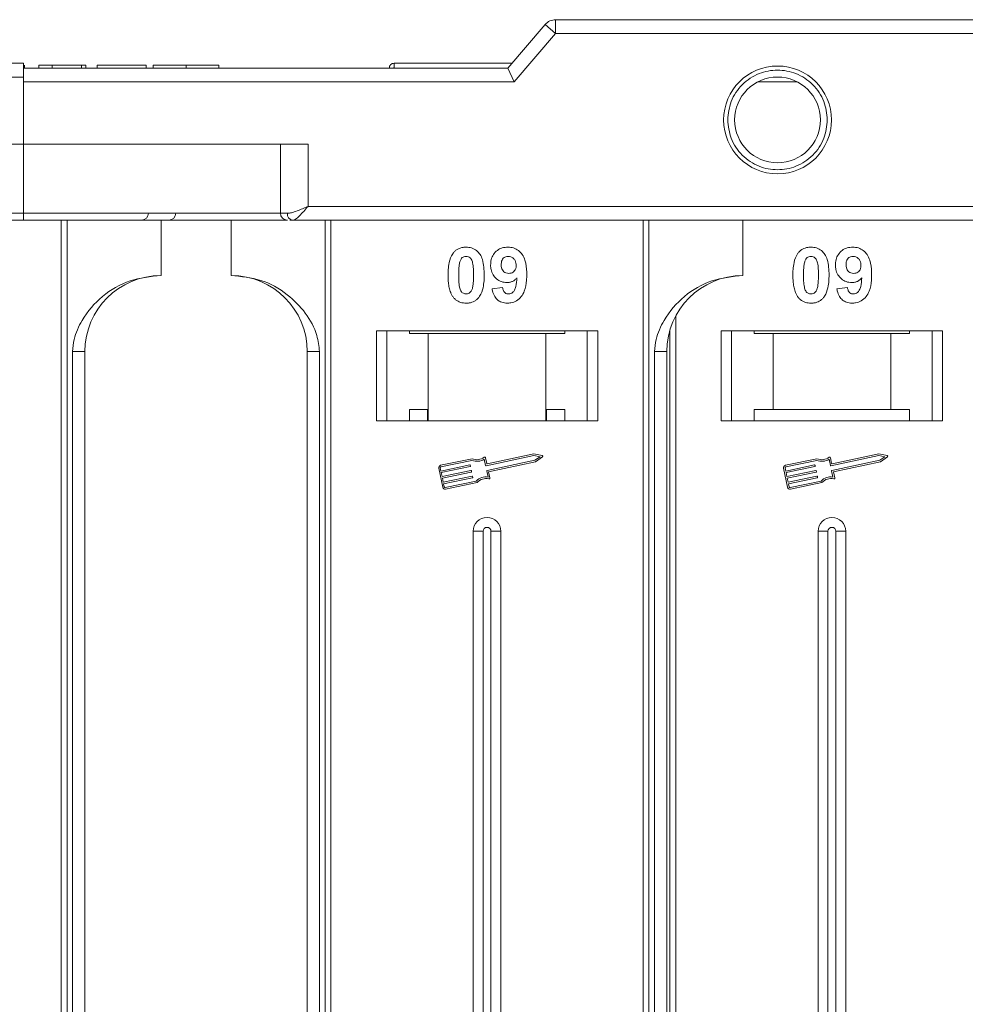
# Model space of a CAD drawing. Header units: millimetres. Extents: x -1004 to 529, y -22 to 1052.
# Tile 25 of 78: x -171 to -102, y 401 to 472. Entities that reach past the tile are written whole.
import ezdxf

# ---------------------------------------------------------------- set-up
doc = ezdxf.new("R2010")
doc.units = ezdxf.units.MM

msp = doc.modelspace()

# ---------------------------------------------------------------- linework, layer by layer
at = {"color": 7, "linetype": 'Continuous', "lineweight": 15}
for p, q in [((-131.772, 471.176), (-131.772, 472.176)), ((-79.232, 472.176), (-131.772, 472.176)), ((-132.531, 471.826), (-135.232, 468.676)), ((-131.772, 471.176), (-132.531, 471.826)), ((-134.772, 467.676), (-131.772, 471.176)), ((-131.772, 471.176), (-79.232, 471.176)), ((-135.232, 468.676), (-170.232, 468.676)), ((-143.802, 468.676), (-170.232, 468.676)), ((-170.161, 468.676), (-170.161, 468.876)), ((-169.136, 468.676), (-169.136, 468.876)), ((-169.136, 468.876), (-168.174, 468.876)), ((-168.174, 468.876), (-168.174, 468.676)), ((-168.174, 468.876), (-166.059, 468.876)), ((-166.059, 468.876), (-166.059, 468.676)), ((-166.059, 468.876), (-165.738, 468.876)), ((-165.738, 468.876), (-165.738, 468.676)), ((-164.905, 468.876), (-161.379, 468.876)), ((-164.905, 468.676), (-164.905, 468.876)), ((-161.379, 468.876), (-161.379, 468.676)), ((-160.866, 468.876), (-160.866, 468.676)), ((-158.488, 468.676), (-158.488, 468.876)), ((-156.123, 468.676), (-156.123, 468.876)), ((-143.452, 469.026), (-143.452, 469.026)), ((-135.232, 468.676), (-134.772, 467.676)), ((-170.232, 468.026), (-185.66, 468.026)), ((-170.232, 467.676), (-170.232, 468.026)), ((-170.232, 463.176), (-170.232, 467.676)), ((-170.232, 467.676), (-134.772, 467.676)), ((-117.163, 467.676), (-114.301, 467.676)), ((-187.66, 463.176), (-170.232, 463.176)), ((-149.669, 463.176), (-170.232, 463.176)), ((-170.232, 463.176), (-170.232, 458.176)), ((-151.669, 463.176), (-151.669, 458.176)), ((-149.669, 458.676), (-149.669, 463.176)), ((-79.232, 458.676), (-149.669, 458.676)), ((-170.232, 458.176), (-219.803, 458.176)), ((-170.232, 458.176), (-170.232, 457.676)), ((-151.669, 458.176), (-170.232, 458.176)), ((-151.669, 458.176), (-151.159, 458.176)), ((-219.803, 457.676), (-170.232, 457.676)), ((-167.514, 457.676), (-167.514, 332.676)), ((-167.095, 332.676), (-167.095, 457.676)), ((-160.302, 453.676), (-160.302, 457.676)), ((-155.232, 457.676), (-155.232, 453.676)), ((-155.232, 457.676), (-151.174, 457.676)), ((-150.999, 457.676), (-150.787, 457.676)), ((-150.787, 457.676), (-79.232, 457.676)), ((-148.439, 457.676), (-148.439, 332.676)), ((-148.02, 332.676), (-148.02, 457.676)), ((-125.444, 457.676), (-125.444, 332.676)), ((-125.025, 332.676), (-125.025, 457.676)), ((-118.232, 453.676), (-118.232, 457.676)), ((-136.373, 452.72), (-135.604, 452.804)), ((-111.443, 452.72), (-110.674, 452.804)), ((-123.09, 332.676), (-123.09, 450.753)), ((-128.732, 449.676), (-144.732, 449.676)), ((-144.732, 449.676), (-144.732, 443.176)), ((-143.982, 443.176), (-143.982, 449.676)), ((-142.345, 449.476), (-142.345, 449.676)), ((-142.345, 449.476), (-140.982, 449.476)), ((-140.982, 449.476), (-140.982, 443.176)), ((-132.482, 449.476), (-140.982, 449.476)), ((-132.482, 443.176), (-132.482, 449.476)), ((-132.482, 449.476), (-131.118, 449.476)), ((-131.118, 449.676), (-131.118, 449.476)), ((-129.482, 449.676), (-129.482, 443.176)), ((-128.732, 443.176), (-128.732, 449.676)), ((-123.509, 449.723), (-123.509, 332.676)), ((-103.802, 449.676), (-119.802, 449.676)), ((-119.802, 449.676), (-119.802, 443.176)), ((-119.052, 443.176), (-119.052, 449.676)), ((-117.416, 449.476), (-117.416, 449.676)), ((-117.416, 449.476), (-116.052, 449.476)), ((-116.052, 449.476), (-116.052, 443.976)), ((-107.552, 449.476), (-116.052, 449.476)), ((-107.552, 443.976), (-107.552, 449.476)), ((-107.552, 449.476), (-106.189, 449.476)), ((-106.189, 449.676), (-106.189, 449.476)), ((-104.552, 449.676), (-104.552, 443.176)), ((-103.802, 443.176), (-103.802, 449.676)), ((-166.688, 448.176), (-166.688, 332.676)), ((-165.802, 448.176), (-166.688, 448.176)), ((-165.802, 332.676), (-165.802, 448.176)), ((-149.732, 448.176), (-148.846, 448.176)), ((-149.732, 448.176), (-149.732, 332.676)), ((-148.846, 332.676), (-148.846, 448.176)), ((-124.617, 448.176), (-124.617, 332.676)), ((-123.732, 448.176), (-124.617, 448.176)), ((-123.732, 332.676), (-123.732, 448.176)), ((-141.028, 443.976), (-142.345, 443.976)), ((-142.345, 443.976), (-142.345, 443.176)), ((-141.028, 443.176), (-141.028, 443.976)), ((-131.118, 443.976), (-132.436, 443.976)), ((-132.436, 443.976), (-132.436, 443.176)), ((-131.118, 443.176), (-131.118, 443.976)), ((-116.052, 443.976), (-117.416, 443.976)), ((-117.416, 443.976), (-117.416, 443.176)), ((-107.552, 443.976), (-116.052, 443.976)), ((-106.189, 443.976), (-107.552, 443.976)), ((-106.189, 443.176), (-106.189, 443.976)), ((-144.732, 443.176), (-128.732, 443.176)), ((-119.802, 443.176), (-103.802, 443.176)), ((-137.814, 440.428), (-140.092, 439.947)), ((-137.825, 440.306), (-140.068, 439.832)), ((-136.839, 439.944), (-136.933, 440.388)), ((-136.749, 440.083), (-136.837, 440.499)), ((-133.343, 440.653), (-136.805, 439.921)), ((-136.732, 439.577), (-133.27, 440.308)), ((-133.344, 440.773), (-136.714, 440.061)), ((-136.621, 439.48), (-133.223, 440.198)), ((-132.743, 440.655), (-133.344, 440.773)), ((-132.901, 440.566), (-133.343, 440.653)), ((-133.27, 440.308), (-132.901, 440.566)), ((-133.223, 440.198), (-132.721, 440.549)), ((-112.884, 440.428), (-115.163, 439.947)), ((-112.896, 440.306), (-115.139, 439.832)), ((-111.91, 439.944), (-112.004, 440.388)), ((-111.819, 440.083), (-111.907, 440.499)), ((-108.414, 440.653), (-111.875, 439.921)), ((-111.802, 439.577), (-108.341, 440.308)), ((-108.415, 440.773), (-111.784, 440.061)), ((-111.692, 439.48), (-108.293, 440.198)), ((-107.813, 440.655), (-108.415, 440.773)), ((-107.972, 440.566), (-108.414, 440.653)), ((-108.341, 440.308), (-107.972, 440.566)), ((-108.293, 440.198), (-107.791, 440.549)), ((-140.228, 439.738), (-139.937, 438.359)), ((-140.113, 439.763), (-140.065, 439.533)), ((-140.065, 439.533), (-137.982, 439.973)), ((-137.958, 439.858), (-140.041, 439.418)), ((-140.041, 439.418), (-139.98, 439.131)), ((-139.98, 439.131), (-137.897, 439.571)), ((-137.873, 439.456), (-139.956, 439.016)), ((-137.947, 439.95), (-137.935, 439.893)), ((-137.862, 439.548), (-137.85, 439.49)), ((-136.661, 439.098), (-136.754, 439.542)), ((-136.527, 439.036), (-136.621, 439.48)), ((-115.299, 439.738), (-115.007, 438.359)), ((-115.184, 439.763), (-115.135, 439.533)), ((-115.135, 439.533), (-113.053, 439.973)), ((-113.028, 439.858), (-115.111, 439.418)), ((-115.111, 439.418), (-115.05, 439.131)), ((-115.05, 439.131), (-112.968, 439.571)), ((-112.943, 439.456), (-115.026, 439.016)), ((-113.018, 439.95), (-113.006, 439.893)), ((-112.933, 439.548), (-112.921, 439.49)), ((-111.731, 439.098), (-111.825, 439.542)), ((-111.598, 439.036), (-111.692, 439.48)), ((-139.956, 439.016), (-139.895, 438.728)), ((-139.895, 438.728), (-137.812, 439.168)), ((-137.788, 439.054), (-139.871, 438.614)), ((-139.752, 438.338), (-137.51, 438.812)), ((-139.728, 438.223), (-137.45, 438.705)), ((-137.777, 439.146), (-137.765, 439.088)), ((-115.026, 439.016), (-114.965, 438.728)), ((-114.965, 438.728), (-112.883, 439.168)), ((-112.859, 439.054), (-114.941, 438.614)), ((-114.823, 438.338), (-112.58, 438.812)), ((-114.799, 438.223), (-112.52, 438.705)), ((-112.848, 439.146), (-112.836, 439.088)), ((-139.871, 438.614), (-139.822, 438.384)), ((-114.941, 438.614), (-114.893, 438.384)), ((-137.732, 435.176), (-137.732, 332.676)), ((-137.732, 435.176), (-137.017, 435.176)), ((-137.017, 435.176), (-137.017, 332.676)), ((-136.447, 332.676), (-136.447, 435.176)), ((-135.732, 435.176), (-136.447, 435.176)), ((-135.732, 332.676), (-135.732, 435.176)), ((-112.802, 435.176), (-112.802, 332.676)), ((-112.802, 435.176), (-112.087, 435.176)), ((-112.087, 435.176), (-112.087, 332.676)), ((-111.517, 332.676), (-111.517, 435.176)), ((-110.802, 435.176), (-111.517, 435.176)), ((-110.802, 332.676), (-110.802, 435.176))]:
    msp.add_line(p, q, dxfattribs=at)
for radius in [3.9, 3.1]:
    msp.add_circle((-115.732, 464.926), radius, dxfattribs=at)
for centre, radius, start, end in [((-131.772, 471.176), 1, 90, 139.39871), ((-143.452, 468.676), 0.35, 89.99809, 179.99959), ((-161.714, 458.176), 0.5, 270, 0), ((-159.731, 458.176), 0.5, 270, 0), ((-151.169, 458.176), 0.5, 180, 270), ((-150.712, 458.12), 0.451, 172.91865, 260.4798), ((-160.302, 448.176), 5.5, 90, 180), ((-155.232, 448.176), 5.5, 0, 90), ((-118.232, 448.176), 5.5, 90, 180), ((-137.46, 441.226), 0.99, 248.37041, 302.16635), ((-137.46, 441.226), 0.873, 246.11204, 307.44471), ((-136.894, 440.487), 0.0587, 11.9297, 127.44471), ((-136.72, 440.089), 0.0294, 191.9297, 281.9297), ((-132.754, 440.597), 0.0587, 304.95116, 78.90824), ((-112.531, 441.226), 0.99, 248.37041, 302.16635), ((-112.531, 441.226), 0.873, 246.11204, 307.44471), ((-111.965, 440.487), 0.0587, 11.9297, 127.44471), ((-111.791, 440.089), 0.0294, 191.9297, 281.9297), ((-107.825, 440.597), 0.0587, 304.95116, 78.90824), ((-140.056, 439.775), 0.176, 101.9297, 191.9297), ((-140.056, 439.775), 0.0587, 101.9297, 191.9297), ((-137.976, 439.944), 0.0294, 11.9297, 101.9297), ((-137.964, 439.887), 0.0294, 281.9297, 11.9297), ((-137.891, 439.542), 0.0294, 11.9297, 101.9297), ((-137.879, 439.484), 0.0294, 281.9297, 11.9297), ((-136.811, 439.95), 0.0294, 191.9297, 281.9297), ((-136.726, 439.548), 0.0294, 101.9297, 191.9297), ((-115.126, 439.775), 0.176, 101.9297, 191.9297), ((-115.126, 439.775), 0.0587, 101.9297, 191.9297), ((-113.047, 439.944), 0.0294, 11.9297, 101.9297), ((-113.035, 439.887), 0.0294, 281.9297, 11.9297), ((-112.962, 439.542), 0.0294, 11.9297, 101.9297), ((-112.95, 439.484), 0.0294, 281.9297, 11.9297), ((-111.881, 439.95), 0.0294, 191.9297, 281.9297), ((-111.796, 439.548), 0.0294, 101.9297, 191.9297), ((-137.806, 439.14), 0.0294, 11.9297, 101.9297), ((-137.794, 439.082), 0.0294, 281.9297, 11.9297), ((-136.804, 438.118), 0.99, 81.69305, 135.48899), ((-136.804, 438.118), 0.873, 76.41469, 137.74736), ((-136.585, 439.023), 0.0587, 256.41469, 11.9297), ((-112.877, 439.14), 0.0294, 11.9297, 101.9297), ((-112.865, 439.082), 0.0294, 281.9297, 11.9297), ((-111.874, 438.118), 0.99, 81.69305, 135.48899), ((-111.874, 438.118), 0.873, 76.41469, 137.74736), ((-111.655, 439.023), 0.0587, 256.41469, 11.9297), ((-139.765, 438.396), 0.176, 191.9297, 281.9297), ((-139.765, 438.396), 0.0587, 191.9297, 281.9297), ((-114.835, 438.396), 0.176, 191.9297, 281.9297), ((-114.835, 438.396), 0.0587, 191.9297, 281.9297), ((-136.732, 435.176), 1, 0, 180), ((-111.802, 435.176), 1, 0, 180), ((-136.732, 435.176), 0.285, 0, 180), ((-111.802, 435.176), 0.285, 0, 180)]:
    msp.add_arc(centre, radius, start, end, dxfattribs=at)
for points, knots in [([(-170.232, 469.026), (-171.553, 469.026), (-174.236, 469.026), (-178.258, 469.026), (-181.937, 469.026), (-185.208, 469.026), (-188.066, 469.026), (-190.761, 469.026), (-194.081, 469.026), (-196.907, 469.026), (-199.138, 469.026), (-200.629, 469.026), (-201.81, 469.026), (-202.591, 469.026), (-202.685, 469.026), (-202.732, 469.026)], [0, 0, 0, 0, 0.077646, 0.157699, 0.239994, 0.304338, 0.368672, 0.434385, 0.500088, 0.631328, 0.695673, 0.760006, 0.84231, 0.922361, 1, 1, 1, 1]), ([(-170.232, 468.026), (-170.232, 468.138), (-170.232, 468.363), (-170.232, 468.662), (-170.232, 468.889), (-170.232, 469.008), (-170.232, 469.021), (-170.232, 469.026)], [0, 0, 0, 0, 0.214694, 0.429388, 0.644082, 0.858775, 1, 1, 1, 1]), ([(-158.488, 468.876), (-158.621, 468.876), (-159.025, 468.876), (-159.685, 468.876), (-160.307, 468.876), (-160.732, 468.876), (-160.857, 468.876), (-160.865, 468.876), (-160.866, 468.876)], [0, 0, 0, 0, 0.102171, 0.30922, 0.51365, 0.692275, 0.932413, 1, 1, 1, 1]), ([(-156.123, 468.876), (-156.126, 468.876), (-156.137, 468.876), (-156.279, 468.876), (-156.67, 468.876), (-157.244, 468.876), (-157.884, 468.876), (-158.305, 468.876), (-158.488, 468.876)], [0, 0, 0, 0, 0.101888, 0.307343, 0.492963, 0.678647, 0.860791, 1, 1, 1, 1]), ([(-143.452, 469.026), (-143.452, 469.018), (-143.451, 469.005), (-143.453, 468.901), (-143.453, 468.789), (-143.459, 468.693), (-143.46, 468.676)], [0, 0, 0, 0, 0.316913, 0.576202, 0.920428, 1, 1, 1, 1]), ([(-134.932, 469.026), (-135.135, 469.026), (-136.619, 469.026), (-139.482, 469.026), (-142.142, 469.026), (-143.452, 469.026)], [0, 0, 0, 0, 0.074565, 0.54425, 1, 1, 1, 1]), ([(-119.332, 464.926), (-119.283, 465.378), (-119.209, 466.077), (-118.761, 466.916), (-118.295, 467.488), (-117.723, 467.957), (-116.884, 468.391), (-115.732, 468.613), (-114.58, 468.391), (-113.741, 467.957), (-113.168, 467.489), (-112.703, 466.916), (-112.255, 466.077), (-112.18, 465.378), (-112.132, 464.926)], [0, 0, 0, 0, 0.119721, 0.184837, 0.25, 0.315115, 0.380279, 0.5, 0.619721, 0.684837, 0.75, 0.815115, 0.880279, 1, 1, 1, 1]), ([(-112.132, 464.926), (-112.18, 464.473), (-112.255, 463.774), (-112.703, 462.935), (-113.168, 462.363), (-113.741, 461.894), (-114.58, 461.46), (-115.732, 461.238), (-116.883, 461.46), (-117.722, 461.894), (-118.295, 462.363), (-118.76, 462.935), (-119.209, 463.774), (-119.283, 464.473), (-119.332, 464.926)], [0, 0, 0, 0, 0.119721, 0.184837, 0.25, 0.315115, 0.380279, 0.5, 0.619721, 0.684837, 0.75, 0.815115, 0.880279, 1, 1, 1, 1]), ([(-149.669, 458.676), (-149.938, 458.559), (-150.357, 458.379), (-150.855, 458.207), (-151.065, 458.185), (-151.159, 458.176)], [0, 0, 0, 0, 0.498413, 0.772937, 1, 1, 1, 1]), ([(-149.669, 458.676), (-149.775, 458.553), (-149.987, 458.308), (-150.296, 457.978), (-150.575, 457.728), (-150.719, 457.692), (-150.787, 457.676)], [0, 0, 0, 0, 0.251519, 0.501784, 0.765632, 1, 1, 1, 1]), ([(-170.232, 457.676), (-168.89, 457.676), (-166.166, 457.676), (-162.083, 457.676), (-158.343, 457.676), (-155.035, 457.676), (-152.786, 457.676), (-151.622, 457.676), (-151.349, 457.676)], [0, 0, 0, 0, 0.199904, 0.406008, 0.617917, 0.783559, 0.949228, 1, 1, 1, 1]), ([(-139.552, 453.703), (-139.55, 453.836), (-139.545, 454.14), (-139.473, 454.669), (-139.332, 455.091), (-139.174, 455.298), (-139.156, 455.321)], [0, 0, 0, 0, 0.2367308, 0.5375555, 0.9496679, 1, 1, 1, 1]), ([(-139.156, 455.321), (-139.112, 455.371), (-139.022, 455.473), (-138.853, 455.588), (-138.664, 455.671), (-138.495, 455.709), (-138.354, 455.724), (-138.281, 455.726), (-138.245, 455.727)], [0, 0, 0, 0, 0.193776, 0.3936, 0.587864, 0.788908, 0.894169, 1, 1, 1, 1]), ([(-138.697, 454.668), (-138.674, 454.737), (-138.636, 454.849), (-138.527, 454.975), (-138.404, 455.041), (-138.305, 455.058), (-138.251, 455.06), (-138.245, 455.06)], [0, 0, 0, 0, 0.334804, 0.542561, 0.750382, 0.970721, 1, 1, 1, 1]), ([(-138.245, 455.727), (-138.109, 455.717), (-137.837, 455.696), (-137.485, 455.498), (-137.214, 455.204), (-136.962, 454.604), (-136.948, 454.081), (-136.937, 453.695)], [0, 0, 0, 0, 0.147566, 0.296688, 0.431278, 0.580404, 1, 1, 1, 1]), ([(-138.245, 455.06), (-138.188, 455.055), (-138.085, 455.045), (-137.954, 454.968), (-137.841, 454.821), (-137.745, 454.546), (-137.711, 454.154), (-137.708, 453.854), (-137.706, 453.703)], [0, 0, 0, 0, 0.104614, 0.188814, 0.273512, 0.444127, 0.719481, 1, 1, 1, 1]), ([(-136.475, 454.422), (-136.468, 454.557), (-136.452, 454.827), (-136.285, 455.207), (-136.005, 455.503), (-135.634, 455.697), (-135.36, 455.717), (-135.217, 455.727)], [0, 0, 0, 0, 0.197927, 0.397728, 0.597413, 0.790584, 1, 1, 1, 1]), ([(-135.706, 454.462), (-135.702, 454.548), (-135.696, 454.687), (-135.621, 454.866), (-135.512, 454.973), (-135.369, 455.047), (-135.262, 455.055), (-135.202, 455.06)], [0, 0, 0, 0, 0.29132, 0.465539, 0.641632, 0.798664, 1, 1, 1, 1]), ([(-135.217, 455.727), (-135.082, 455.716), (-134.81, 455.695), (-134.45, 455.492), (-134.159, 455.187), (-133.919, 454.653), (-133.864, 454.143), (-133.861, 453.788), (-133.86, 453.729)], [0, 0, 0, 0, 0.148288, 0.297745, 0.443713, 0.607791, 0.934708, 1, 1, 1, 1]), ([(-135.202, 455.06), (-135.134, 455.053), (-134.997, 455.039), (-134.823, 454.922), (-134.695, 454.764), (-134.637, 454.581), (-134.632, 454.46), (-134.629, 454.405)], [0, 0, 0, 0, 0.207955, 0.420406, 0.62732, 0.827707, 1, 1, 1, 1]), ([(-114.623, 453.703), (-114.621, 453.836), (-114.615, 454.14), (-114.543, 454.669), (-114.403, 455.091), (-114.244, 455.298), (-114.227, 455.321)], [0, 0, 0, 0, 0.236731, 0.537555, 0.949668, 1, 1, 1, 1]), ([(-114.227, 455.321), (-114.183, 455.371), (-114.092, 455.473), (-113.924, 455.588), (-113.735, 455.671), (-113.566, 455.709), (-113.424, 455.724), (-113.352, 455.726), (-113.315, 455.727)], [0, 0, 0, 0, 0.193776, 0.3936, 0.587864, 0.788908, 0.894169, 1, 1, 1, 1]), ([(-113.768, 454.668), (-113.744, 454.737), (-113.706, 454.849), (-113.598, 454.975), (-113.474, 455.041), (-113.375, 455.058), (-113.321, 455.06), (-113.315, 455.06)], [0, 0, 0, 0, 0.334804, 0.542561, 0.750382, 0.970721, 1, 1, 1, 1]), ([(-113.315, 455.727), (-113.18, 455.717), (-112.908, 455.696), (-112.556, 455.498), (-112.284, 455.204), (-112.032, 454.604), (-112.018, 454.081), (-112.007, 453.695)], [0, 0, 0, 0, 0.147566, 0.296688, 0.431278, 0.580404, 1, 1, 1, 1]), ([(-113.315, 455.06), (-113.258, 455.055), (-113.156, 455.045), (-113.024, 454.968), (-112.911, 454.821), (-112.815, 454.546), (-112.781, 454.154), (-112.778, 453.854), (-112.777, 453.703)], [0, 0, 0, 0, 0.104614, 0.188814, 0.273512, 0.444127, 0.719481, 1, 1, 1, 1]), ([(-111.546, 454.422), (-111.538, 454.557), (-111.523, 454.827), (-111.356, 455.207), (-111.076, 455.503), (-110.705, 455.697), (-110.43, 455.717), (-110.288, 455.727)], [0, 0, 0, 0, 0.197927, 0.397728, 0.597413, 0.790584, 1, 1, 1, 1]), ([(-110.777, 454.462), (-110.773, 454.548), (-110.766, 454.687), (-110.692, 454.866), (-110.582, 454.973), (-110.439, 455.047), (-110.333, 455.055), (-110.273, 455.06)], [0, 0, 0, 0, 0.29132, 0.465539, 0.641632, 0.798664, 1, 1, 1, 1]), ([(-110.288, 455.727), (-110.153, 455.716), (-109.881, 455.695), (-109.521, 455.492), (-109.229, 455.187), (-108.989, 454.653), (-108.935, 454.143), (-108.931, 453.788), (-108.93, 453.729)], [0, 0, 0, 0, 0.148288, 0.297745, 0.443713, 0.607791, 0.934708, 1, 1, 1, 1]), ([(-110.273, 455.06), (-110.205, 455.053), (-110.068, 455.039), (-109.894, 454.922), (-109.765, 454.764), (-109.708, 454.581), (-109.702, 454.46), (-109.7, 454.405)], [0, 0, 0, 0, 0.207955, 0.420406, 0.62732, 0.827707, 1, 1, 1, 1]), ([(-138.783, 453.703), (-138.783, 453.769), (-138.782, 453.903), (-138.776, 454.083), (-138.766, 454.245), (-138.752, 454.386), (-138.733, 454.528), (-138.709, 454.621), (-138.697, 454.668)], [0, 0, 0, 0, 0.2059417, 0.4119594, 0.558149, 0.7045024, 0.8518015, 1, 1, 1, 1]), ([(-135.293, 453.163), (-135.429, 453.175), (-135.701, 453.2), (-136.052, 453.416), (-136.319, 453.722), (-136.458, 454.076), (-136.47, 454.318), (-136.475, 454.422)], [0, 0, 0, 0, 0.210189, 0.421773, 0.623603, 0.837034, 1, 1, 1, 1]), ([(-135.164, 453.829), (-135.231, 453.835), (-135.357, 453.846), (-135.52, 453.94), (-135.632, 454.071), (-135.697, 454.252), (-135.703, 454.383), (-135.706, 454.462)], [0, 0, 0, 0, 0.213937, 0.398075, 0.583091, 0.751666, 1, 1, 1, 1]), ([(-134.629, 454.405), (-134.634, 454.325), (-134.641, 454.192), (-134.728, 454.023), (-134.848, 453.914), (-134.998, 453.84), (-135.108, 453.833), (-135.164, 453.829)], [0, 0, 0, 0, 0.2673945, 0.4472142, 0.6271221, 0.8130653, 1, 1, 1, 1]), ([(-113.854, 453.703), (-113.853, 453.769), (-113.852, 453.903), (-113.846, 454.083), (-113.836, 454.245), (-113.822, 454.386), (-113.803, 454.528), (-113.78, 454.621), (-113.768, 454.668)], [0, 0, 0, 0, 0.205942, 0.411959, 0.558149, 0.704502, 0.851801, 1, 1, 1, 1]), ([(-110.364, 453.163), (-110.5, 453.175), (-110.772, 453.2), (-111.123, 453.416), (-111.39, 453.722), (-111.528, 454.076), (-111.541, 454.318), (-111.546, 454.422)], [0, 0, 0, 0, 0.210189, 0.421773, 0.623603, 0.837034, 1, 1, 1, 1]), ([(-110.234, 453.829), (-110.302, 453.835), (-110.428, 453.846), (-110.591, 453.94), (-110.702, 454.071), (-110.767, 454.252), (-110.773, 454.383), (-110.777, 454.462)], [0, 0, 0, 0, 0.213937, 0.398075, 0.583091, 0.751666, 1, 1, 1, 1]), ([(-109.7, 454.405), (-109.704, 454.325), (-109.712, 454.192), (-109.798, 454.023), (-109.919, 453.914), (-110.068, 453.84), (-110.179, 453.833), (-110.234, 453.829)], [0, 0, 0, 0, 0.2673945, 0.4472142, 0.6271221, 0.8130653, 1, 1, 1, 1]), ([(-160.302, 453.676), (-161.062, 453.599), (-162.582, 453.446), (-164.604, 452.257), (-165.936, 450.706), (-166.597, 449.262), (-166.663, 448.47), (-166.688, 448.176)], [0, 0, 0, 0, 0.249096, 0.498243, 0.745205, 0.90541, 1, 1, 1, 1]), ([(-148.846, 448.176), (-148.89, 448.566), (-149.001, 449.565), (-149.825, 451.019), (-151.195, 452.432), (-153.06, 453.469), (-154.51, 453.607), (-155.232, 453.676)], [0, 0, 0, 0, 0.125713, 0.321276, 0.524466, 0.763484, 1, 1, 1, 1]), ([(-139.16, 452.087), (-139.199, 452.141), (-139.278, 452.25), (-139.386, 452.487), (-139.477, 452.795), (-139.526, 453.132), (-139.549, 453.436), (-139.551, 453.614), (-139.552, 453.703)], [0, 0, 0, 0, 0.118441, 0.239346, 0.459593, 0.684925, 0.84224, 1, 1, 1, 1]), ([(-138.245, 452.342), (-138.313, 452.35), (-138.423, 452.364), (-138.551, 452.452), (-138.656, 452.604), (-138.748, 452.879), (-138.777, 453.269), (-138.781, 453.557), (-138.783, 453.703)], [0, 0, 0, 0, 0.12537, 0.20229, 0.279179, 0.464758, 0.730582, 1, 1, 1, 1]), ([(-137.706, 453.703), (-137.707, 453.636), (-137.708, 453.503), (-137.713, 453.322), (-137.724, 453.16), (-137.738, 453.018), (-137.756, 452.875), (-137.78, 452.782), (-137.792, 452.735)], [0, 0, 0, 0, 0.20527, 0.410616, 0.55715, 0.703844, 0.851471, 1, 1, 1, 1]), ([(-136.937, 453.695), (-136.939, 453.561), (-136.944, 453.258), (-137.015, 452.739), (-137.153, 452.319), (-137.31, 452.112), (-137.333, 452.082)], [0, 0, 0, 0, 0.237281, 0.538591, 0.932677, 1, 1, 1, 1]), ([(-133.86, 453.729), (-133.863, 453.596), (-133.872, 453.195), (-133.962, 452.639), (-134.24, 452.13), (-134.587, 451.828), (-134.957, 451.69), (-135.19, 451.679), (-135.275, 451.676)], [0, 0, 0, 0, 0.142337, 0.429127, 0.589943, 0.751205, 0.909895, 1, 1, 1, 1]), ([(-118.232, 453.676), (-118.992, 453.599), (-120.512, 453.446), (-122.534, 452.257), (-123.865, 450.706), (-124.526, 449.262), (-124.592, 448.47), (-124.617, 448.176)], [0, 0, 0, 0, 0.249096, 0.498243, 0.745205, 0.90541, 1, 1, 1, 1]), ([(-114.23, 452.087), (-114.269, 452.141), (-114.349, 452.25), (-114.457, 452.487), (-114.547, 452.795), (-114.597, 453.132), (-114.619, 453.436), (-114.622, 453.614), (-114.623, 453.703)], [0, 0, 0, 0, 0.1184406, 0.2393457, 0.4595932, 0.6849248, 0.8422399, 1, 1, 1, 1]), ([(-113.315, 452.342), (-113.383, 452.35), (-113.494, 452.364), (-113.622, 452.452), (-113.726, 452.604), (-113.819, 452.879), (-113.848, 453.269), (-113.852, 453.557), (-113.854, 453.703)], [0, 0, 0, 0, 0.12537, 0.20229, 0.279179, 0.464758, 0.730582, 1, 1, 1, 1]), ([(-112.777, 453.703), (-112.777, 453.636), (-112.778, 453.503), (-112.784, 453.322), (-112.794, 453.16), (-112.808, 453.018), (-112.827, 452.875), (-112.85, 452.782), (-112.862, 452.735)], [0, 0, 0, 0, 0.20527, 0.410616, 0.55715, 0.703844, 0.851471, 1, 1, 1, 1]), ([(-112.007, 453.695), (-112.01, 453.561), (-112.015, 453.258), (-112.086, 452.739), (-112.224, 452.319), (-112.38, 452.112), (-112.403, 452.082)], [0, 0, 0, 0, 0.237281, 0.538591, 0.932677, 1, 1, 1, 1]), ([(-108.93, 453.729), (-108.933, 453.596), (-108.942, 453.195), (-109.033, 452.639), (-109.311, 452.13), (-109.658, 451.828), (-110.028, 451.69), (-110.261, 451.679), (-110.346, 451.676)], [0, 0, 0, 0, 0.142337, 0.429127, 0.589943, 0.751205, 0.909895, 1, 1, 1, 1]), ([(-134.571, 453.498), (-134.617, 453.449), (-134.711, 453.35), (-134.858, 453.261), (-134.984, 453.21), (-135.083, 453.182), (-135.187, 453.166), (-135.258, 453.164), (-135.293, 453.163)], [0, 0, 0, 0, 0.243491, 0.496266, 0.61821, 0.741704, 0.870158, 1, 1, 1, 1]), ([(-135.176, 452.342), (-135.122, 452.348), (-135.014, 452.359), (-134.862, 452.458), (-134.721, 452.628), (-134.612, 452.989), (-134.587, 453.291), (-134.571, 453.498)], [0, 0, 0, 0, 0.112015, 0.224355, 0.367768, 0.565827, 1, 1, 1, 1]), ([(-109.641, 453.498), (-109.687, 453.449), (-109.781, 453.35), (-109.928, 453.261), (-110.055, 453.21), (-110.154, 453.182), (-110.258, 453.166), (-110.328, 453.164), (-110.364, 453.163)], [0, 0, 0, 0, 0.243491, 0.496266, 0.61821, 0.741704, 0.870158, 1, 1, 1, 1]), ([(-110.247, 452.342), (-110.193, 452.348), (-110.085, 452.359), (-109.933, 452.458), (-109.792, 452.628), (-109.682, 452.989), (-109.658, 453.291), (-109.641, 453.498)], [0, 0, 0, 0, 0.112015, 0.224355, 0.367768, 0.565827, 1, 1, 1, 1]), ([(-137.792, 452.735), (-137.815, 452.666), (-137.853, 452.554), (-137.961, 452.429), (-138.082, 452.363), (-138.182, 452.345), (-138.236, 452.343), (-138.245, 452.342)], [0, 0, 0, 0, 0.333678, 0.540413, 0.747264, 0.961209, 1, 1, 1, 1]), ([(-135.275, 451.676), (-135.411, 451.687), (-135.657, 451.707), (-135.97, 451.889), (-136.213, 452.169), (-136.327, 452.466), (-136.363, 452.666), (-136.373, 452.72)], [0, 0, 0, 0, 0.2427882, 0.4388655, 0.6348012, 0.9009361, 1, 1, 1, 1]), ([(-135.604, 452.804), (-135.59, 452.724), (-135.569, 452.601), (-135.479, 452.457), (-135.375, 452.379), (-135.268, 452.346), (-135.202, 452.343), (-135.176, 452.342)], [0, 0, 0, 0, 0.3447142, 0.5290593, 0.7142089, 0.8921959, 1, 1, 1, 1]), ([(-112.862, 452.735), (-112.886, 452.666), (-112.924, 452.554), (-113.031, 452.429), (-113.153, 452.363), (-113.252, 452.345), (-113.307, 452.343), (-113.315, 452.342)], [0, 0, 0, 0, 0.333678, 0.540413, 0.747264, 0.961209, 1, 1, 1, 1]), ([(-110.346, 451.676), (-110.481, 451.687), (-110.727, 451.707), (-111.041, 451.889), (-111.283, 452.169), (-111.398, 452.466), (-111.434, 452.666), (-111.443, 452.72)], [0, 0, 0, 0, 0.2427882, 0.4388655, 0.6348012, 0.9009361, 1, 1, 1, 1]), ([(-110.674, 452.804), (-110.661, 452.724), (-110.64, 452.601), (-110.55, 452.457), (-110.445, 452.379), (-110.339, 452.346), (-110.272, 452.343), (-110.247, 452.342)], [0, 0, 0, 0, 0.3447142, 0.5290593, 0.7142089, 0.8921959, 1, 1, 1, 1]), ([(-138.245, 451.676), (-138.311, 451.678), (-138.446, 451.682), (-138.644, 451.726), (-138.835, 451.804), (-138.979, 451.903), (-139.086, 452.001), (-139.135, 452.058), (-139.16, 452.087)], [0, 0, 0, 0, 0.192635, 0.388697, 0.582015, 0.783044, 0.890959, 1, 1, 1, 1]), ([(-137.333, 452.082), (-137.377, 452.032), (-137.467, 451.93), (-137.636, 451.814), (-137.825, 451.731), (-137.994, 451.693), (-138.135, 451.678), (-138.208, 451.676), (-138.245, 451.676)], [0, 0, 0, 0, 0.193769, 0.393564, 0.587886, 0.789131, 0.894283, 1, 1, 1, 1]), ([(-113.315, 451.676), (-113.382, 451.678), (-113.517, 451.682), (-113.715, 451.726), (-113.905, 451.804), (-114.05, 451.903), (-114.157, 452.001), (-114.206, 452.058), (-114.23, 452.087)], [0, 0, 0, 0, 0.192635, 0.388697, 0.582015, 0.783044, 0.890959, 1, 1, 1, 1]), ([(-112.403, 452.082), (-112.448, 452.032), (-112.538, 451.93), (-112.707, 451.814), (-112.895, 451.731), (-113.065, 451.693), (-113.206, 451.678), (-113.279, 451.676), (-113.315, 451.676)], [0, 0, 0, 0, 0.193769, 0.393564, 0.587886, 0.789131, 0.894283, 1, 1, 1, 1])]:
    msp.add_open_spline(points, degree=3, knots=knots, dxfattribs=at)

doc.saveas('drawing.dxf')
